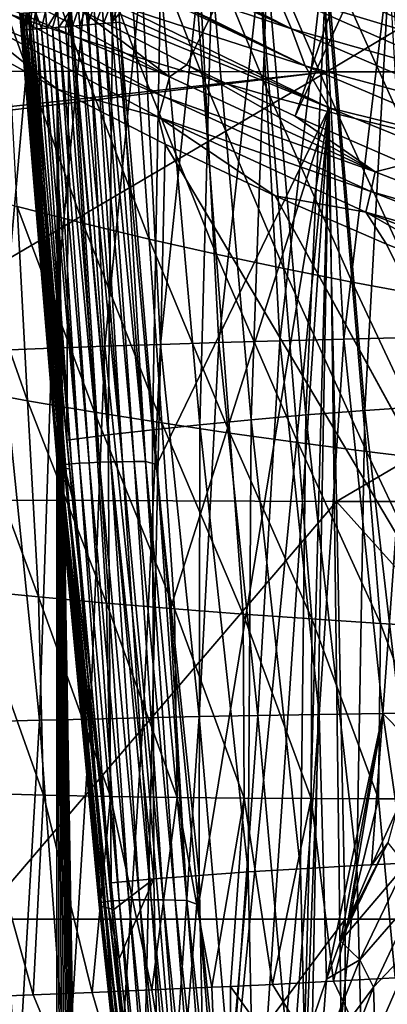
# Model space of a CAD drawing. Header units: metres. Extents: x -104 to 104, y -68 to 90.
# Tile 216 of 256: x -18.03 to -14.33, y 1.84 to 11.76. Entities that reach past the tile are written whole.
import ezdxf

# ---------------------------------------------------------------- set-up
doc = ezdxf.new("R2010")
doc.units = ezdxf.units.M
doc.layers.add('solid_FIT-BATH-153_SW0002', color=7, linetype='CONTINUOUS')

msp = doc.modelspace()

# ---------------------------------------------------------------- linework, layer by layer
at = {"layer": 'solid_FIT-BATH-153_SW0002'}
for points in [[(-12.230519, 19.703629, 7.088831), (-17.423281, 11.861242, 1.037146), (-16.348223, 11.306137, 1.037146)], [(-12.230519, 19.703629, 7.088831), (-16.348223, 11.306137, 1.037146), (-15.255495, 10.786661, 1.037146)], [(-11.349994, 19.284874, 7.088831), (-12.230519, 19.703629, 7.088831), (-15.255495, 10.786661, 1.037146)], [(-11.349994, 19.284874, 7.088831), (-15.255495, 10.786661, 1.037146), (-14.146275, 10.303373, 1.037146)], [(-13.517036, 11.455525, -2.882639), (-15.624002, 12.404333, -2.882639), (-12.195258, 17.379276, 0.975642)], [(-22.405212, 11.244178, 15.985926), (-15.038146, 15.678449, 16.034233), (-22.55687, 15.699444, 16.038012)], [(-14.936919, 11.234045, 15.983197), (-15.038146, 15.678449, 16.034233), (-22.405212, 11.244178, 15.985926)], [(-14.936919, 11.234045, 15.983197), (-7.519073, 15.67835, 16.032923), (-15.038146, 15.678449, 16.034233)], [(-7.46846, 11.233978, 15.982239), (-7.519073, 15.67835, 16.032923), (-14.936919, 11.234045, 15.983197)], [(-17.511181, 11.599614, 12.988824), (-18.264042, 13.764916, 13.015598), (-17.62858, 13.485534, 13.011877)], [(-17.511181, 11.599614, 12.988824), (-18.159491, 11.82443, 12.992205), (-18.264042, 13.764916, 13.015598)], [(-16.853172, 11.385905, 12.985518), (-17.62858, 13.485534, 13.011877), (-16.980913, 13.219225, 13.008214)], [(-16.853172, 11.385905, 12.985518), (-17.511181, 11.599614, 12.988824), (-17.62858, 13.485534, 13.011877)], [(-16.18622, 11.183021, 12.982288), (-16.980913, 13.219225, 13.008214), (-16.321987, 12.965729, 13.004619)], [(-16.18622, 11.183021, 12.982288), (-16.853172, 11.385905, 12.985518), (-16.980913, 13.219225, 13.008214)], [(-15.510941, 10.990642, 12.979142), (-16.321987, 12.965729, 13.004619), (-15.652582, 12.72474, 13.001095)], [(-15.510941, 10.990642, 12.979142), (-16.18622, 11.183021, 12.982288), (-16.321987, 12.965729, 13.004619)], [(-14.82792, 10.808446, 12.97608), (-15.652582, 12.72474, 13.001095), (-14.97345, 12.495946, 12.997649)], [(-14.82792, 10.808446, 12.97608), (-15.510941, 10.990642, 12.979142), (-15.652582, 12.72474, 13.001095)], [(-15.292566, 11.66903, -3.121526), (-17.303154, 12.688988, -3.121695), (-15.451015, 12.041677, -3.020582)], [(-17.290199, 12.656989, -3.12801), (-17.303154, 12.688988, -3.121695), (-15.292566, 11.66903, -3.121526)], [(-17.249659, 12.554419, -3.146605), (-17.290199, 12.656989, -3.12801), (-15.292566, 11.66903, -3.121526)], [(-17.153463, 12.289258, -3.182943), (-17.249659, 12.554419, -3.146605), (-15.292566, 11.66903, -3.121526)], [(-14.137743, 10.636106, 12.973107), (-14.97345, 12.495946, 12.997649), (-14.285338, 12.279031, 12.994287)], [(-14.137743, 10.636106, 12.973107), (-14.82792, 10.808446, 12.97608), (-14.97345, 12.495946, 12.997649)], [(-14.301214, 12.406996, -9.268461), (-14.941416, 12.347681, -8.755538), (-14.554908, 7.822393, -8.337668)], [(-14.301214, 12.406996, -9.268461), (-14.554908, 7.822393, -8.337668), (-13.920131, 7.86508, -8.795121)], [(-15.451015, 12.041677, -3.020582), (-15.624002, 12.404333, -2.882639), (-13.517036, 11.455525, -2.882639)], [(-14.941416, 12.347681, -8.755538), (-15.538442, 12.284645, -8.19677), (-15.147398, 7.776635, -7.839934)], [(-14.941416, 12.347681, -8.755538), (-15.147398, 7.776635, -7.839934), (-14.554908, 7.822393, -8.337668)], [(-14.767479, 8.541523, -11.928658), (-14.974229, 12.292798, -12.42459), (-14.311128, 12.314057, -12.797481)], [(-14.098037, 8.55741, -12.287182), (-14.767479, 8.541523, -11.928658), (-14.311128, 12.314057, -12.797481)], [(-18.594215, 12.067342, 0.857981), (-16.523197, 11.182991, 0.933689), (-18.533829, 12.265348, 0.933689)], [(-18.533829, 12.265348, 0.933689), (-16.523197, 11.182991, 0.933689), (-17.423281, 11.861242, 1.037146)], [(-17.174435, 8.468783, -10.18951), (-17.356787, 12.195347, -10.624393), (-16.802603, 12.221414, -11.120795)], [(-16.614325, 8.488214, -10.670162), (-17.174435, 8.468783, -10.18951), (-16.802603, 12.221414, -11.120795)], [(-15.154829, 11.295813, -3.18292), (-17.153463, 12.289258, -3.182943), (-15.292566, 11.66903, -3.121526)], [(-17.146528, 12.268715, -3.185029), (-17.153463, 12.289258, -3.182943), (-15.154829, 11.295813, -3.18292)], [(-17.133801, 12.230453, -3.188627), (-17.146528, 12.268715, -3.185029), (-15.154829, 11.295813, -3.18292)], [(-17.133801, 12.230453, -3.188627), (-15.154829, 11.295813, -3.18292), (-17.034962, 11.902495, -3.203498)], [(-16.614325, 8.488214, -10.670162), (-16.802603, 12.221414, -11.120795), (-16.220478, 12.246399, -11.586294)], [(-16.026136, 8.50686, -11.120209), (-16.614325, 8.488214, -10.670162), (-16.220478, 12.246399, -11.586294)], [(-16.094509, 12.218922, -7.589655), (-16.611528, 12.151665, -6.931239), (-16.215345, 7.678532, -6.716893)], [(-16.026136, 8.50686, -11.120209), (-16.220478, 12.246399, -11.586294), (-15.610849, 12.27022, -12.020877)], [(-16.094509, 12.218922, -7.589655), (-16.215345, 7.678532, -6.716893), (-15.700224, 7.728385, -7.300571)], [(-15.538442, 12.284645, -8.19677), (-16.094509, 12.218922, -7.589655), (-15.700224, 7.728385, -7.300571)], [(-15.410349, 8.524651, -11.539687), (-16.026136, 8.50686, -11.120209), (-15.610849, 12.27022, -12.020877)], [(-15.538442, 12.284645, -8.19677), (-15.700224, 7.728385, -7.300571), (-15.147398, 7.776635, -7.839934)], [(-15.410349, 8.524651, -11.539687), (-15.610849, 12.27022, -12.020877), (-14.974229, 12.292798, -12.42459)], [(-14.767479, 8.541523, -11.928658), (-15.410349, 8.524651, -11.539687), (-14.974229, 12.292798, -12.42459)], [(-18.210386, 8.427938, -9.137815), (-18.381662, 12.14045, -9.540689), (-17.883064, 12.168315, -10.0975)], [(-17.706379, 8.448656, -9.678545), (-18.210386, 8.427938, -9.137815), (-17.883064, 12.168315, -10.0975)], [(-17.706379, 8.448656, -9.678545), (-17.883064, 12.168315, -10.0975), (-17.356787, 12.195347, -10.624393)], [(-17.174435, 8.468783, -10.18951), (-17.706379, 8.448656, -9.678545), (-17.356787, 12.195347, -10.624393)], [(-16.611528, 12.151665, -6.931239), (-17.091412, 12.084027, -6.218562), (-16.694674, 7.627982, -6.086126)], [(-16.611528, 12.151665, -6.931239), (-16.694674, 7.627982, -6.086126), (-16.215345, 7.678532, -6.716893)], [(-18.658484, 11.861524, 0.811936), (-16.576197, 10.984097, 0.857981), (-18.594215, 12.067342, 0.857981)], [(-18.594215, 12.067342, 0.857981), (-16.576197, 10.984097, 0.857981), (-16.523197, 11.182991, 0.933689)], [(-17.53607, 12.017162, -5.448669), (-17.93449, 11.830117, -4.625529), (-17.555494, 7.522903, -4.667746)], [(-17.53607, 12.017162, -5.448669), (-17.555494, 7.522903, -4.667746), (-17.140123, 7.577643, -5.405495)], [(-17.091412, 12.084027, -6.218562), (-17.53607, 12.017162, -5.448669), (-17.140123, 7.577643, -5.405495)], [(-17.091412, 12.084027, -6.218562), (-17.140123, 7.577643, -5.405495), (-16.694674, 7.627982, -6.086126)], [(-13.362596, 11.121691, -3.020582), (-15.451015, 12.041677, -3.020582), (-13.517036, 11.455525, -2.882639)], [(-15.292566, 11.66903, -3.121526), (-15.451015, 12.041677, -3.020582), (-13.362596, 11.121691, -3.020582)], [(-18.658484, 11.861524, 0.811936), (-18.724405, 11.651869, 0.796502), (-17.653412, 11.060234, 0.796502)], [(-18.658484, 11.861524, 0.811936), (-17.653412, 11.060234, 0.796502), (-16.632652, 10.777184, 0.811936)], [(-18.658484, 11.861524, 0.811936), (-16.632652, 10.777184, 0.811936), (-16.576197, 10.984097, 0.857981)], [(-17.39443, 9.708404, 12.964046), (-18.159491, 11.82443, 12.992205), (-17.511181, 11.599614, 12.988824)], [(-17.39443, 9.708404, 12.964046), (-18.055882, 9.878207, 12.966947), (-18.159491, 11.82443, 12.992205)], [(-18.024218, 11.823251, -4.301894), (-18.028954, 11.822832, -4.217819), (-18.012812, 11.656167, -4.301755)], [(-18.028954, 11.822832, -4.217819), (-18.026304, 11.822971, -4.133121), (-18.016689, 11.655816, -4.216908)], [(-18.028954, 11.822832, -4.217819), (-18.016689, 11.655816, -4.216908), (-18.012812, 11.656167, -4.301755)], [(-18.026304, 11.822971, -4.133121), (-17.99966, 11.824884, -3.9661), (-18.013273, 11.655987, -4.131888)], [(-18.026304, 11.822971, -4.133121), (-18.013273, 11.655987, -4.131888), (-18.016689, 11.655816, -4.216908)], [(-18.012293, 11.824205, -4.385341), (-18.024218, 11.823251, -4.301894), (-18.001802, 11.657016, -4.386085)], [(-18.024218, 11.823251, -4.301894), (-18.012812, 11.656167, -4.301755), (-18.001802, 11.657016, -4.386085)], [(-17.99966, 11.824884, -3.9661), (-18.002789, 11.656674, -4.047839), (-18.013273, 11.655987, -4.131888)], [(-17.993252, 11.825681, -4.468042), (-18.012293, 11.824205, -4.385341), (-17.983793, 11.65834, -4.469506)], [(-18.012293, 11.824205, -4.385341), (-18.001802, 11.657016, -4.386085), (-17.983793, 11.65834, -4.469506)], [(-17.99966, 11.824884, -3.9661), (-17.985659, 11.657858, -3.965138), (-18.002789, 11.656674, -4.047839)], [(-17.99966, 11.824884, -3.9661), (-17.947227, 11.828808, -3.807459), (-17.985659, 11.657858, -3.965138)], [(-17.967449, 11.827644, -4.548659), (-17.993252, 11.825681, -4.468042), (-17.983793, 11.65834, -4.469506)], [(-17.947227, 11.828808, -3.807459), (-17.96232, 11.659519, -3.884782), (-17.985659, 11.657858, -3.965138)], [(-17.967449, 11.827644, -4.548659), (-17.983793, 11.65834, -4.469506), (-17.959137, 11.660102, -4.550796)], [(-17.967449, 11.827644, -4.548659), (-17.927832, 11.745774, -4.625497), (-17.93449, 11.830117, -4.625529)], [(-17.967449, 11.827644, -4.548659), (-17.921261, 11.662807, -4.625484), (-17.927832, 11.745774, -4.625497)], [(-17.967449, 11.827644, -4.548659), (-17.959137, 11.660102, -4.550796), (-17.921261, 11.662807, -4.625484)], [(-17.947227, 11.828808, -3.807459), (-17.933104, 11.661642, -3.80739), (-17.96232, 11.659519, -3.884782)], [(-17.947227, 11.828808, -3.807459), (-17.870766, 11.834657, -3.661813), (-17.897839, 11.664251, -3.732725)], [(-17.947227, 11.828808, -3.807459), (-17.897839, 11.664251, -3.732725), (-17.933104, 11.661642, -3.80739)], [(-17.555494, 7.522903, -4.667746), (-17.93449, 11.830117, -4.625529), (-17.927832, 11.745774, -4.625497)], [(-17.870766, 11.834657, -3.661813), (-17.856827, 11.667334, -3.661917), (-17.897839, 11.664251, -3.732725)], [(-17.870766, 11.834657, -3.661813), (-17.771135, 11.842408, -3.532225), (-17.809914, 11.670912, -3.59499)], [(-17.870766, 11.834657, -3.661813), (-17.809914, 11.670912, -3.59499), (-17.856827, 11.667334, -3.661917)], [(-17.771135, 11.842408, -3.532225), (-17.757185, 11.674988, -3.531772), (-17.809914, 11.670912, -3.59499)], [(-17.771135, 11.842408, -3.532225), (-17.651354, 11.851862, -3.419978), (-17.757185, 11.674988, -3.531772)], [(-17.651354, 11.851862, -3.419978), (-17.699505, 11.679502, -3.473027), (-17.757185, 11.674988, -3.531772)], [(-17.651354, 11.851862, -3.419978), (-17.636892, 11.684466, -3.418686), (-17.699505, 11.679502, -3.473027)], [(-17.651354, 11.851862, -3.419978), (-17.51421, 11.862841, -3.327451), (-17.636892, 11.684466, -3.418686)], [(-17.51421, 11.862841, -3.327451), (-17.569817, 11.689855, -3.369312), (-17.636892, 11.684466, -3.418686)], [(-17.51421, 11.862841, -3.327451), (-17.498995, 11.695622, -3.325692), (-17.569817, 11.689855, -3.369312)], [(-17.51421, 11.862841, -3.327451), (-17.440067, 11.868842, -3.290026), (-17.498995, 11.695622, -3.325692)], [(-17.440067, 11.868842, -3.290026), (-17.424738, 11.701755, -3.288395), (-17.498995, 11.695622, -3.325692)], [(-17.440067, 11.868842, -3.290026), (-17.363245, 11.87511, -3.259311), (-17.424738, 11.701755, -3.288395)], [(-17.363245, 11.87511, -3.259311), (-17.347967, 11.708187, -3.257935), (-17.424738, 11.701755, -3.288395)], [(-16.523197, 11.182991, 0.933689), (-16.348223, 11.306137, 1.037146), (-17.423281, 11.861242, 1.037146)], [(-17.363245, 11.87511, -3.259311), (-17.28376, 11.881647, -3.23517), (-17.347967, 11.708187, -3.257935)], [(-17.28376, 11.881647, -3.23517), (-17.268938, 11.714906, -3.234186), (-17.347967, 11.708187, -3.257935)], [(-17.28376, 11.881647, -3.23517), (-17.201637, 11.888462, -3.217633), (-17.268938, 11.714906, -3.234186)], [(-17.201637, 11.888462, -3.217633), (-17.187943, 11.721897, -3.217121), (-17.268938, 11.714906, -3.234186)], [(-17.201637, 11.888462, -3.217633), (-17.118256, 11.895446, -3.207036), (-17.187943, 11.721897, -3.217121)], [(-17.118256, 11.895446, -3.207036), (-17.106176, 11.72907, -3.206892), (-17.187943, 11.721897, -3.217121)], [(-17.118256, 11.895446, -3.207036), (-17.034962, 11.902495, -3.203498), (-17.106176, 11.72907, -3.206892)], [(-17.034962, 11.902495, -3.203498), (-17.029903, 11.81934, -3.203498), (-17.106176, 11.72907, -3.206892)], [(-17.029903, 11.81934, -3.203498), (-17.024836, 11.736334, -3.203498), (-17.106176, 11.72907, -3.206892)], [(-14.913774, 10.872416, -3.203498), (-17.029903, 11.81934, -3.203498), (-17.034962, 11.902495, -3.203498)], [(-14.913774, 10.872416, -3.203498), (-17.034962, 11.902495, -3.203498), (-15.154829, 11.295813, -3.18292)], [(-14.913774, 10.872416, -3.203498), (-17.024836, 11.736334, -3.203498), (-17.029903, 11.81934, -3.203498)], [(-17.927832, 11.745774, -4.625497), (-17.921261, 11.662807, -4.625484), (-17.555494, 7.522903, -4.667746)], [(-16.996092, 7.30489, -3.264488), (-17.347967, 11.708187, -3.257935), (-17.268938, 11.714906, -3.234186)], [(-16.878611, 7.306471, -3.229613), (-17.268938, 11.714906, -3.234186), (-17.187943, 11.721897, -3.217121)], [(-16.878611, 7.306471, -3.229613), (-16.996092, 7.30489, -3.264488), (-17.268938, 11.714906, -3.234186)], [(-16.763155, 7.30743, -3.209779), (-17.187943, 11.721897, -3.217121), (-17.106176, 11.72907, -3.206892)], [(-16.763155, 7.30743, -3.209779), (-16.878611, 7.306471, -3.229613), (-17.187943, 11.721897, -3.217121)], [(-16.763155, 7.30743, -3.209779), (-17.106176, 11.72907, -3.206892), (-17.024836, 11.736334, -3.203498)], [(-16.65122, 7.27776, -3.203498), (-16.763155, 7.30743, -3.209779), (-17.024836, 11.736334, -3.203498)], [(-14.913774, 10.872416, -3.203498), (-16.65122, 7.27776, -3.203498), (-17.024836, 11.736334, -3.203498)], [(-18.724405, 11.651869, 0.796502), (-17.720184, -9.008859, 0.796502), (-17.664978, -9.930201, 0.796502)], [(-17.653412, 11.060234, 0.796502), (-18.724405, 11.651869, 0.796502), (-17.664978, -9.930201, 0.796502)], [(-18.724405, 11.651869, 0.796502), (-17.774603, -8.081777, 0.796502), (-17.720184, -9.008859, 0.796502)], [(-18.724405, 11.651869, 0.796502), (-17.82811, -7.148894, 0.796502), (-17.774603, -8.081777, 0.796502)], [(-18.724405, 11.651869, 0.796502), (-17.880638, -6.210176, 0.796502), (-17.82811, -7.148894, 0.796502)], [(-18.724405, 11.651869, 0.796502), (-17.932272, -5.265665, 0.796502), (-17.880638, -6.210176, 0.796502)], [(-18.724405, 11.651869, 0.796502), (-17.983088, -4.315399, 0.796502), (-17.932272, -5.265665, 0.796502)], [(-18.724405, 11.651869, 0.796502), (-18.033169, -3.35942, 0.796502), (-17.983088, -4.315399, 0.796502)], [(-17.639145, 7.249716, -4.341877), (-18.012812, 11.656167, -4.301755), (-18.016689, 11.655816, -4.216908)], [(-17.648897, 7.257182, -4.214056), (-18.016689, 11.655816, -4.216908), (-18.013273, 11.655987, -4.131888)], [(-17.648897, 7.257182, -4.214056), (-17.639145, 7.249716, -4.341877), (-18.016689, 11.655816, -4.216908)], [(-17.648897, 7.257182, -4.214056), (-18.013273, 11.655987, -4.131888), (-18.002789, 11.656674, -4.047839)], [(-17.614672, 7.242352, -4.462415), (-18.001802, 11.657016, -4.386085), (-18.012812, 11.656167, -4.301755)], [(-17.639145, 7.249716, -4.341877), (-17.614672, 7.242352, -4.462415), (-18.012812, 11.656167, -4.301755)], [(-17.641621, 7.264628, -4.080994), (-18.002789, 11.656674, -4.047839), (-17.985659, 11.657858, -3.965138)], [(-17.641621, 7.264628, -4.080994), (-17.648897, 7.257182, -4.214056), (-18.002789, 11.656674, -4.047839)], [(-17.614672, 7.242352, -4.462415), (-17.983793, 11.65834, -4.469506), (-18.001802, 11.657016, -4.386085)], [(-17.61594, 7.271875, -3.946342), (-17.985659, 11.657858, -3.965138), (-17.96232, 11.659519, -3.884782)], [(-17.61594, 7.271875, -3.946342), (-17.641621, 7.264628, -4.080994), (-17.985659, 11.657858, -3.965138)], [(-17.578024, 7.235198, -4.574036), (-17.959137, 11.660102, -4.550796), (-17.983793, 11.65834, -4.469506)], [(-17.614672, 7.242352, -4.462415), (-17.578024, 7.235198, -4.574036), (-17.983793, 11.65834, -4.469506)], [(-17.61594, 7.271875, -3.946342), (-17.96232, 11.659519, -3.884782), (-17.933104, 11.661642, -3.80739)], [(-17.959137, 11.660102, -4.550796), (-17.555494, 7.522903, -4.667746), (-17.921261, 11.662807, -4.625484)], [(-17.959137, 11.660102, -4.550796), (-17.528418, 7.234635, -4.671071), (-17.555494, 7.522903, -4.667746)], [(-17.578024, 7.235198, -4.574036), (-17.528418, 7.234635, -4.671071), (-17.959137, 11.660102, -4.550796)], [(-17.571081, 7.278737, -3.814152), (-17.933104, 11.661642, -3.80739), (-17.897839, 11.664251, -3.732725)], [(-17.571081, 7.278737, -3.814152), (-17.61594, 7.271875, -3.946342), (-17.933104, 11.661642, -3.80739)], [(-17.50774, 7.285048, -3.688453), (-17.897839, 11.664251, -3.732725), (-17.856827, 11.667334, -3.661917)], [(-17.50774, 7.285048, -3.688453), (-17.571081, 7.278737, -3.814152), (-17.897839, 11.664251, -3.732725)], [(-17.50774, 7.285048, -3.688453), (-17.856827, 11.667334, -3.661917), (-17.809914, 11.670912, -3.59499)], [(-17.427298, 7.290662, -3.573073), (-17.809914, 11.670912, -3.59499), (-17.757185, 11.674988, -3.531772)], [(-17.427298, 7.290662, -3.573073), (-17.50774, 7.285048, -3.688453), (-17.809914, 11.670912, -3.59499)], [(-17.427298, 7.290662, -3.573073), (-17.757185, 11.674988, -3.531772), (-17.699505, 11.679502, -3.473027)], [(-17.332441, 7.295487, -3.471054), (-17.699505, 11.679502, -3.473027), (-17.636892, 11.684466, -3.418686)], [(-17.332441, 7.295487, -3.471054), (-17.427298, 7.290662, -3.573073), (-17.699505, 11.679502, -3.473027)], [(-17.226366, 7.299459, -3.384917), (-17.636892, 11.684466, -3.418686), (-17.569817, 11.689855, -3.369312)], [(-17.226366, 7.299459, -3.384917), (-17.332441, 7.295487, -3.471054), (-17.636892, 11.684466, -3.418686)], [(-17.226366, 7.299459, -3.384917), (-17.569817, 11.689855, -3.369312), (-17.498995, 11.695622, -3.325692)], [(-17.112968, 7.302582, -3.315893), (-17.498995, 11.695622, -3.325692), (-17.424738, 11.701755, -3.288395)], [(-17.112968, 7.302582, -3.315893), (-17.226366, 7.299459, -3.384917), (-17.498995, 11.695622, -3.325692)], [(-16.996092, 7.30489, -3.264488), (-17.424738, 11.701755, -3.288395), (-17.347967, 11.708187, -3.257935)], [(-16.996092, 7.30489, -3.264488), (-17.112968, 7.302582, -3.315893), (-17.424738, 11.701755, -3.288395)], [(-13.221064, 10.775808, -3.121526), (-15.292566, 11.66903, -3.121526), (-13.362596, 11.121691, -3.020582)], [(-15.154829, 11.295813, -3.18292), (-15.292566, 11.66903, -3.121526), (-13.221064, 10.775808, -3.121526)], [(-16.72588, 9.547572, 12.961226), (-17.511181, 11.599614, 12.988824), (-16.853172, 11.385905, 12.985518)], [(-16.72588, 9.547572, 12.961226), (-17.39443, 9.708404, 12.964046), (-17.511181, 11.599614, 12.988824)], [(-16.050768, 9.395427, 12.958488), (-16.853172, 11.385905, 12.985518), (-16.18622, 11.183021, 12.982288)], [(-16.050768, 9.395427, 12.958488), (-16.72588, 9.547572, 12.961226), (-16.853172, 11.385905, 12.985518)], [(-14.936919, 11.234045, 15.983197), (-22.405212, 11.244178, 15.985926), (-22.377003, 10.41815, 15.975245)], [(-14.936919, 11.234045, 15.983197), (-22.377003, 10.41815, 15.975245), (-22.374186, 10.335685, 15.974159)], [(-14.936919, 11.234045, 15.983197), (-22.374186, 10.335685, 15.974159), (-22.257635, 6.934002, 15.926431)], [(-14.936919, 11.234045, 15.983197), (-22.257635, 6.934002, 15.926431), (-14.838541, 6.90578, 15.924593)], [(-16.523197, 11.182991, 0.933689), (-14.449623, 10.226731, 0.933689), (-16.348223, 11.306137, 1.037146)], [(-14.449623, 10.226731, 0.933689), (-15.255495, 10.786661, 1.037146), (-16.348223, 11.306137, 1.037146)], [(-13.097952, 10.426508, -3.18292), (-15.154829, 11.295813, -3.18292), (-13.221064, 10.775808, -3.121526)], [(-14.913774, 10.872416, -3.203498), (-15.154829, 11.295813, -3.18292), (-13.097952, 10.426508, -3.18292)], [(-7.46846, 11.233978, 15.982239), (-14.936919, 11.234045, 15.983197), (-14.838541, 6.90578, 15.924593)], [(-7.46846, 11.233978, 15.982239), (-14.838541, 6.90578, 15.924593), (-7.419271, 6.905747, 15.92407)], [(-16.576197, 10.984097, 0.857981), (-14.449623, 10.226731, 0.933689), (-16.523197, 11.182991, 0.933689)], [(-15.369537, 9.251659, 12.955835), (-16.18622, 11.183021, 12.982288), (-15.510941, 10.990642, 12.979142)], [(-15.369537, 9.251659, 12.955835), (-16.050768, 9.395427, 12.958488), (-16.18622, 11.183021, 12.982288)], [(-17.653412, 11.060234, 0.796502), (-17.664978, -9.930201, 0.796502), (-17.608984, -10.845801, 0.796502)], [(-17.653412, 11.060234, 0.796502), (-17.189962, -17.153959, 0.796502), (-17.18494, -17.214111, 0.796502)], [(-16.565041, 10.504413, 0.796502), (-17.653412, 11.060234, 0.796502), (-17.18494, -17.214111, 0.796502)], [(-17.653412, 11.060234, 0.796502), (-17.194935, -17.094278, 0.796502), (-17.189962, -17.153959, 0.796502)], [(-17.653412, 11.060234, 0.796502), (-17.256451, -16.218861, 0.796502), (-17.194935, -17.094278, 0.796502)], [(-17.653412, 11.060234, 0.796502), (-17.317179, -15.337701, 0.796502), (-17.256451, -16.218861, 0.796502)], [(-17.653412, 11.060234, 0.796502), (-17.377117, -14.450802, 0.796502), (-17.317179, -15.337701, 0.796502)], [(-17.653412, 11.060234, 0.796502), (-17.436266, -13.558163, 0.796502), (-17.377117, -14.450802, 0.796502)], [(-17.653412, 11.060234, 0.796502), (-17.494627, -12.659782, 0.796502), (-17.436266, -13.558163, 0.796502)], [(-17.653412, 11.060234, 0.796502), (-17.5522, -11.755662, 0.796502), (-17.494627, -12.659782, 0.796502)], [(-17.653412, 11.060234, 0.796502), (-17.608984, -10.845801, 0.796502), (-17.5522, -11.755662, 0.796502)], [(-16.632652, 10.777184, 0.811936), (-17.653412, 11.060234, 0.796502), (-16.565041, 10.504413, 0.796502)], [(-16.632652, 10.777184, 0.811936), (-14.495337, 10.027097, 0.857981), (-16.576197, 10.984097, 0.857981)], [(-16.576197, 10.984097, 0.857981), (-14.495337, 10.027097, 0.857981), (-14.449623, 10.226731, 0.933689)], [(-14.682597, 9.115956, 12.953268), (-15.510941, 10.990642, 12.979142), (-14.82792, 10.808446, 12.97608)], [(-14.682597, 9.115956, 12.953268), (-15.369537, 9.251659, 12.955835), (-15.510941, 10.990642, 12.979142)], [(-14.913774, 10.872416, -3.203498), (-16.517149, 5.804087, -3.203498), (-16.65122, 7.27776, -3.203498)], [(-14.913774, 10.872416, -3.203498), (-16.230204, 2.84046, -3.203498), (-16.517149, 5.804087, -3.203498)], [(-14.913774, 10.872416, -3.203498), (-15.953942, 0.195598, -3.203498), (-16.230204, 2.84046, -3.203498)], [(-14.913774, 10.872416, -3.203498), (-15.757996, -1.575816, -3.203498), (-15.953942, 0.195598, -3.203498)], [(-14.913774, 10.872416, -3.203498), (-15.336062, -5.088764, -3.203498), (-15.757996, -1.575816, -3.203498)], [(-14.913774, 10.872416, -3.203498), (-15.220994, -5.976313, -3.203498), (-15.336062, -5.088764, -3.203498)], [(-14.913774, 10.872416, -3.203498), (-14.641112, -10.05879, -3.203498), (-15.220994, -5.976313, -3.203498)], [(-12.729848, 9.981162, -3.203498), (-14.641112, -10.05879, -3.203498), (-14.913774, 10.872416, -3.203498)], [(-12.729848, 9.981162, -3.203498), (-14.913774, 10.872416, -3.203498), (-13.097952, 10.426508, -3.18292)], [(-16.632652, 10.777184, 0.811936), (-16.565041, 10.504413, 0.796502), (-15.459275, 9.984396, 0.796502)], [(-16.632652, 10.777184, 0.811936), (-15.459275, 9.984396, 0.796502), (-14.544074, 9.819262, 0.811936)], [(-16.632652, 10.777184, 0.811936), (-14.544074, 9.819262, 0.811936), (-14.495337, 10.027097, 0.857981)], [(-14.449623, 10.226731, 0.933689), (-14.146275, 10.303373, 1.037146), (-15.255495, 10.786661, 1.037146)], [(-13.990358, 8.988002, 12.950789), (-14.82792, 10.808446, 12.97608), (-14.137743, 10.636106, 12.973107)], [(-13.990358, 8.988002, 12.950789), (-14.682597, 9.115956, 12.953268), (-14.82792, 10.808446, 12.97608)], [(-16.565041, 10.504413, 0.796502), (-17.18494, -17.214111, 0.796502), (-6.062214, -7.214049, 0.796502)], [(-15.459275, 9.984396, 0.796502), (-16.565041, 10.504413, 0.796502), (-6.062214, -7.214049, 0.796502)], [(-14.495337, 10.027097, 0.857981), (-12.321007, 9.400209, 0.933689), (-14.449623, 10.226731, 0.933689)], [(-14.449623, 10.226731, 0.933689), (-12.321007, 9.400209, 0.933689), (-14.146275, 10.303373, 1.037146)], [(-17.951267, 7.919473, 12.939647), (-18.709675, 10.057262, 12.969924), (-18.055882, 9.878207, 12.966947)], [(-17.951267, 7.919473, 12.939647), (-18.620382, 8.041921, 12.941996), (-18.709675, 10.057262, 12.969924)], [(-14.544074, 9.819262, 0.811936), (-12.359529, 9.199969, 0.857981), (-14.495337, 10.027097, 0.857981)], [(-14.495337, 10.027097, 0.857981), (-12.359529, 9.199969, 0.857981), (-12.321007, 9.400209, 0.933689)], [(-15.459275, 9.984396, 0.796502), (-6.062214, -7.214049, 0.796502), (-6.394922, -6.560894, 0.796502)], [(-14.334518, 9.499496, 0.796502), (-15.459275, 9.984396, 0.796502), (-6.394922, -6.560894, 0.796502)], [(-14.544074, 9.819262, 0.811936), (-15.459275, 9.984396, 0.796502), (-14.334518, 9.499496, 0.796502)], [(-12.729848, 9.981162, -3.203498), (-14.594556, -10.362659, -3.203498), (-14.641112, -10.05879, -3.203498)], [(-12.729848, 9.981162, -3.203498), (-13.869938, -14.714112, -3.203498), (-14.594556, -10.362659, -3.203498)], [(-17.277225, 7.804137, 12.937376), (-18.055882, 9.878207, 12.966947), (-17.39443, 9.708404, 12.964046)], [(-17.277225, 7.804137, 12.937376), (-17.951267, 7.919473, 12.939647), (-18.055882, 9.878207, 12.966947)], [(-14.544074, 9.819262, 0.811936), (-14.334518, 9.499496, 0.796502), (-13.192939, 9.050647, 0.796502)], [(-14.544074, 9.819262, 0.811936), (-13.192939, 9.050647, 0.796502), (-12.400624, 8.991371, 0.811936)], [(-14.544074, 9.819262, 0.811936), (-12.400624, 8.991371, 0.811936), (-12.359529, 9.199969, 0.857981)], [(-16.598597, 7.69564, 12.935185), (-17.39443, 9.708404, 12.964046), (-16.72588, 9.547572, 12.961226)], [(-16.598597, 7.69564, 12.935185), (-17.277225, 7.804137, 12.937376), (-17.39443, 9.708404, 12.964046)], [(-15.915708, 7.593704, 12.933075), (-16.72588, 9.547572, 12.961226), (-16.050768, 9.395427, 12.958488)], [(-15.915708, 7.593704, 12.933075), (-16.598597, 7.69564, 12.935185), (-16.72588, 9.547572, 12.961226)], [(-13.192939, 9.050647, 0.796502), (-14.334518, 9.499496, 0.796502), (-6.394922, -6.560894, 0.796502)], [(-15.228823, 7.498039, 12.931046), (-16.050768, 9.395427, 12.958488), (-15.369537, 9.251659, 12.955835)], [(-15.228823, 7.498039, 12.931046), (-15.915708, 7.593704, 12.933075), (-16.050768, 9.395427, 12.958488)], [(-14.538186, 7.408348, 12.929097), (-15.369537, 9.251659, 12.955835), (-14.682597, 9.115956, 12.953268)], [(-14.538186, 7.408348, 12.929097), (-15.228823, 7.498039, 12.931046), (-15.369537, 9.251659, 12.955835)], [(-13.844039, 7.324336, 12.927229), (-14.682597, 9.115956, 12.953268), (-13.990358, 8.988002, 12.950789)], [(-13.844039, 7.324336, 12.927229), (-14.538186, 7.408348, 12.929097), (-14.682597, 9.115956, 12.953268)], [(-15.015155, 4.758176, -11.186833), (-15.410349, 8.524651, -11.539687), (-14.767479, 8.541523, -11.928658)], [(-14.372517, 4.768613, -11.545663), (-15.015155, 4.758176, -11.186833), (-14.767479, 8.541523, -11.928658)], [(-14.372517, 4.768613, -11.545663), (-14.767479, 8.541523, -11.928658), (-14.098037, 8.55741, -12.287182)], [(-14.372517, 4.768613, -11.545663), (-14.098037, 8.55741, -12.287182), (-13.706058, 4.7797, -11.875139)], [(-17.831631, 4.698801, -8.9588), (-18.210386, 8.427938, -9.137815), (-17.706379, 8.448656, -9.678545)], [(-17.322321, 4.711451, -9.462062), (-17.831631, 4.698801, -8.9588), (-17.706379, 8.448656, -9.678545)], [(-17.322321, 4.711451, -9.462062), (-17.706379, 8.448656, -9.678545), (-17.174435, 8.468783, -10.18951)], [(-16.785927, 4.723777, -9.936746), (-17.322321, 4.711451, -9.462062), (-17.174435, 8.468783, -10.18951)], [(-16.785927, 4.723777, -9.936746), (-17.174435, 8.468783, -10.18951), (-16.614325, 8.488214, -10.670162)], [(-16.22234, 4.735708, -10.38244), (-16.785927, 4.723777, -9.936746), (-16.614325, 8.488214, -10.670162)], [(-16.22234, 4.735708, -10.38244), (-16.614325, 8.488214, -10.670162), (-16.026136, 8.50686, -11.120209)], [(-15.631923, 4.747191, -10.799113), (-16.22234, 4.735708, -10.38244), (-16.026136, 8.50686, -11.120209)], [(-15.631923, 4.747191, -10.799113), (-16.026136, 8.50686, -11.120209), (-15.410349, 8.524651, -11.539687)], [(-15.015155, 4.758176, -11.186833), (-15.631923, 4.747191, -10.799113), (-15.410349, 8.524651, -11.539687)], [(-17.831631, 4.698801, -8.9588), (-18.314089, 4.685903, -8.427468), (-18.210386, 8.427938, -9.137815)], [(-17.84309, 5.943332, 12.91014), (-18.620382, 8.041921, 12.941996), (-17.951267, 7.919473, 12.939647)], [(-17.84309, 5.943332, 12.91014), (-18.525604, 6.01118, 12.911695), (-18.620382, 8.041921, 12.941996)], [(-17.158052, 5.880656, 12.90866), (-17.951267, 7.919473, 12.939647), (-17.277225, 7.804137, 12.937376)], [(-17.158052, 5.880656, 12.90866), (-17.84309, 5.943332, 12.91014), (-17.951267, 7.919473, 12.939647)], [(-13.920131, 7.86508, -8.795121), (-14.554908, 7.822393, -8.337668), (-14.02821, 3.264882, -8.005444)], [(-16.470642, 5.822884, 12.907252), (-17.277225, 7.804137, 12.937376), (-16.598597, 7.69564, 12.935185)], [(-16.470642, 5.822884, 12.907252), (-17.158052, 5.880656, 12.90866), (-17.277225, 7.804137, 12.937376)], [(-15.147398, 7.776635, -7.839934), (-15.700224, 7.728385, -7.300571), (-15.202024, 3.203524, -7.077055)], [(-15.147398, 7.776635, -7.839934), (-15.202024, 3.203524, -7.077055), (-14.635339, 3.235268, -7.559959)], [(-14.554908, 7.822393, -8.337668), (-15.147398, 7.776635, -7.839934), (-14.635339, 3.235268, -7.559959)], [(-14.554908, 7.822393, -8.337668), (-14.635339, 3.235268, -7.559959), (-14.02821, 3.264882, -8.005444)], [(-16.215345, 7.678532, -6.716893), (-16.694674, 7.627982, -6.086126), (-16.223137, 3.135917, -5.991372)], [(-15.781005, 5.769746, 12.905916), (-16.598597, 7.69564, 12.935185), (-15.915708, 7.593704, 12.933075)], [(-15.781005, 5.769746, 12.905916), (-16.470642, 5.822884, 12.907252), (-16.598597, 7.69564, 12.935185)], [(-16.215345, 7.678532, -6.716893), (-16.223137, 3.135917, -5.991372), (-15.730636, 3.170165, -6.555084)], [(-15.700224, 7.728385, -7.300571), (-16.215345, 7.678532, -6.716893), (-15.730636, 3.170165, -6.555084)], [(-15.700224, 7.728385, -7.300571), (-15.730636, 3.170165, -6.555084), (-15.202024, 3.203524, -7.077055)], [(-17.140123, 7.577643, -5.405495), (-17.555494, 7.522903, -4.667746), (-17.110184, 3.060631, -4.72258)], [(-16.694674, 7.627982, -6.086126), (-17.140123, 7.577643, -5.405495), (-16.68148, 3.101511, -5.383221)], [(-17.140123, 7.577643, -5.405495), (-17.110184, 3.060631, -4.72258), (-16.68148, 3.101511, -5.383221)], [(-16.694674, 7.627982, -6.086126), (-16.68148, 3.101511, -5.383221), (-16.223137, 3.135917, -5.991372)], [(-15.089252, 5.720964, 12.90465), (-15.915708, 7.593704, 12.933075), (-15.228823, 7.498039, 12.931046)], [(-15.089252, 5.720964, 12.90465), (-15.781005, 5.769746, 12.905916), (-15.915708, 7.593704, 12.933075)], [(-17.555494, 7.522903, -4.667746), (-17.528418, 7.234635, -4.671071), (-17.110184, 3.060631, -4.72258)], [(-14.395486, 5.676258, 12.903451), (-15.228823, 7.498039, 12.931046), (-14.538186, 7.408348, 12.929097)], [(-14.395486, 5.676258, 12.903451), (-15.089252, 5.720964, 12.90465), (-15.228823, 7.498039, 12.931046)], [(-13.699809, 5.635346, 12.902319), (-14.538186, 7.408348, 12.929097), (-13.844039, 7.324336, 12.927229)], [(-13.699809, 5.635346, 12.902319), (-14.395486, 5.676258, 12.903451), (-14.538186, 7.408348, 12.929097)], [(-17.232225, 2.840429, -4.262615), (-17.648897, 7.257182, -4.214056), (-17.641621, 7.264628, -4.080994)], [(-17.214626, 2.828927, -4.39325), (-17.639145, 7.249716, -4.341877), (-17.648897, 7.257182, -4.214056)], [(-17.214626, 2.828927, -4.39325), (-17.648897, 7.257182, -4.214056), (-17.232225, 2.840429, -4.262615)], [(-17.231876, 2.851488, -4.125258), (-17.641621, 7.264628, -4.080994), (-17.61594, 7.271875, -3.946342)], [(-17.232225, 2.840429, -4.262615), (-17.641621, 7.264628, -4.080994), (-17.231876, 2.851488, -4.125258)], [(-17.181803, 2.817266, -4.515141), (-17.614672, 7.242352, -4.462415), (-17.639145, 7.249716, -4.341877)], [(-17.181803, 2.817266, -4.515141), (-17.639145, 7.249716, -4.341877), (-17.214626, 2.828927, -4.39325)], [(-17.211771, 2.86173, -3.985123), (-17.61594, 7.271875, -3.946342), (-17.571081, 7.278737, -3.814152)], [(-17.231876, 2.851488, -4.125258), (-17.61594, 7.271875, -3.946342), (-17.211771, 2.86173, -3.985123)], [(-17.170759, 2.870778, -3.84665), (-17.571081, 7.278737, -3.814152), (-17.50774, 7.285048, -3.688453)], [(-17.211771, 2.86173, -3.985123), (-17.571081, 7.278737, -3.814152), (-17.170759, 2.870778, -3.84665)], [(-17.109419, 2.87834, -3.714362), (-17.50774, 7.285048, -3.688453), (-17.427298, 7.290662, -3.573073)], [(-17.170759, 2.870778, -3.84665), (-17.50774, 7.285048, -3.688453), (-17.109419, 2.87834, -3.714362)], [(-17.029148, 2.884178, -3.592585), (-17.427298, 7.290662, -3.573073), (-17.332441, 7.295487, -3.471054)], [(-17.109419, 2.87834, -3.714362), (-17.427298, 7.290662, -3.573073), (-17.029148, 2.884178, -3.592585)], [(-16.932899, 2.888197, -3.484785), (-17.332441, 7.295487, -3.471054), (-17.226366, 7.299459, -3.384917)], [(-17.029148, 2.884178, -3.592585), (-17.332441, 7.295487, -3.471054), (-16.932899, 2.888197, -3.484785)], [(-16.824219, 2.890374, -3.393833), (-17.226366, 7.299459, -3.384917), (-17.112968, 7.302582, -3.315893)], [(-16.932899, 2.888197, -3.484785), (-17.226366, 7.299459, -3.384917), (-16.824219, 2.890374, -3.393833)], [(-16.7075, 2.890838, -3.321095), (-17.112968, 7.302582, -3.315893), (-16.996092, 7.30489, -3.264488)], [(-16.824219, 2.890374, -3.393833), (-17.112968, 7.302582, -3.315893), (-16.7075, 2.890838, -3.321095)], [(-16.587057, 2.889772, -3.267114), (-16.996092, 7.30489, -3.264488), (-16.878611, 7.306471, -3.229613)], [(-16.7075, 2.890838, -3.321095), (-16.996092, 7.30489, -3.264488), (-16.587057, 2.889772, -3.267114)], [(-16.466045, 2.887427, -3.230646), (-16.878611, 7.306471, -3.229613), (-16.763155, 7.30743, -3.209779)], [(-16.587057, 2.889772, -3.267114), (-16.878611, 7.306471, -3.229613), (-16.466045, 2.887427, -3.230646)], [(-16.347338, 2.88407, -3.210004), (-16.763155, 7.30743, -3.209779), (-16.65122, 7.27776, -3.203498)], [(-16.466045, 2.887427, -3.230646), (-16.763155, 7.30743, -3.209779), (-16.347338, 2.88407, -3.210004)], [(-16.517149, 5.804087, -3.203498), (-16.347338, 2.88407, -3.210004), (-16.65122, 7.27776, -3.203498)], [(-17.136705, 2.805709, -4.626742), (-17.578024, 7.235198, -4.574036), (-17.614672, 7.242352, -4.462415)], [(-17.136705, 2.805709, -4.626742), (-17.614672, 7.242352, -4.462415), (-17.181803, 2.817266, -4.515141)], [(-17.578024, 7.235198, -4.574036), (-17.081511, 2.792364, -4.726053), (-17.110184, 3.060631, -4.72258)], [(-17.136705, 2.805709, -4.626742), (-17.081511, 2.792364, -4.726053), (-17.578024, 7.235198, -4.574036)], [(-17.578024, 7.235198, -4.574036), (-17.110184, 3.060631, -4.72258), (-17.501455, 6.949908, -4.674391)], [(-17.578024, 7.235198, -4.574036), (-17.501455, 6.949908, -4.674391), (-17.528418, 7.234635, -4.671071)], [(-17.528418, 7.234635, -4.671071), (-17.501455, 6.949908, -4.674391), (-17.110184, 3.060631, -4.72258)], [(-14.838541, 6.90578, 15.924593), (-22.257635, 6.934002, 15.926431), (-18.440989, 2.69447, 15.858294)], [(-14.838541, 6.90578, 15.924593), (-18.440989, 2.69447, 15.858294), (-14.752053, 2.69447, 15.858294)], [(-14.838541, 6.90578, 15.924593), (-14.752053, 2.69447, 15.858294), (-11.063119, 2.69447, 15.858294)], [(-7.419271, 6.905747, 15.92407), (-14.838541, 6.90578, 15.924593), (-11.063119, 2.69447, 15.858294)], [(-17.7904, 3.945959, 12.878281), (-18.525604, 6.01118, 12.911695), (-17.84309, 5.943332, 12.91014)], [(-17.7904, 3.945959, 12.878281), (-18.462742, 3.963172, 12.878871), (-18.525604, 6.01118, 12.911695)], [(-17.117346, 3.932306, 12.877752), (-17.84309, 5.943332, 12.91014), (-17.158052, 5.880656, 12.90866)], [(-17.117346, 3.932306, 12.877752), (-17.7904, 3.945959, 12.878281), (-17.84309, 5.943332, 12.91014)], [(-16.443604, 3.921954, 12.877282), (-17.158052, 5.880656, 12.90866), (-16.470642, 5.822884, 12.907252)], [(-16.443604, 3.921954, 12.877282), (-17.117346, 3.932306, 12.877752), (-17.158052, 5.880656, 12.90866)], [(-16.517149, 5.804087, -3.203498), (-16.230204, 2.84046, -3.203498), (-16.347338, 2.88407, -3.210004)], [(-15.769194, 3.914644, 12.876867), (-16.470642, 5.822884, 12.907252), (-15.781005, 5.769746, 12.905916)], [(-15.769194, 3.914644, 12.876867), (-16.443604, 3.921954, 12.877282), (-16.470642, 5.822884, 12.907252)], [(-15.094131, 3.910113, 12.876505), (-15.781005, 5.769746, 12.905916), (-15.089252, 5.720964, 12.90465)], [(-15.094131, 3.910113, 12.876505), (-15.769194, 3.914644, 12.876867), (-15.781005, 5.769746, 12.905916)], [(-14.418426, 3.908096, 12.876191), (-15.094131, 3.910113, 12.876505), (-15.089252, 5.720964, 12.90465)], [(-14.418426, 3.908096, 12.876191), (-15.089252, 5.720964, 12.90465), (-14.395486, 5.676258, 12.903451)], [(-13.742085, 3.908329, 12.875923), (-14.418426, 3.908096, 12.876191), (-14.395486, 5.676258, 12.903451)], [(-13.742085, 3.908329, 12.875923), (-14.395486, 5.676258, 12.903451), (-13.699809, 5.635346, 12.902319)], [(-14.372517, 4.768613, -11.545663), (-14.941525, 2.091383, -10.819228), (-15.015155, 4.758176, -11.186833)], [(-14.372517, 4.768613, -11.545663), (-14.800324, 2.474337, -10.958732), (-14.941525, 2.091383, -10.819228)], [(-14.372517, 4.768613, -11.545663), (-14.724868, 2.667947, -11.030783), (-14.800324, 2.474337, -10.958732)], [(-14.372517, 4.768613, -11.545663), (-14.488695, 3.235879, -11.246922), (-14.724868, 2.667947, -11.030783)], [(-14.372517, 4.768613, -11.545663), (-14.23201, 3.794418, -11.466935), (-14.488695, 3.235879, -11.246922)], [(-14.372517, 4.768613, -11.545663), (-13.706058, 4.7797, -11.875139), (-13.953039, 4.340147, -11.68996)], [(-14.372517, 4.768613, -11.545663), (-13.953039, 4.340147, -11.68996), (-14.23201, 3.794418, -11.466935)], [(-18.049135, 0.946656, -8.143493), (-18.314089, 4.685903, -8.427468), (-17.831631, 4.698801, -8.9588)], [(-17.553476, 0.951753, -8.659637), (-18.049135, 0.946656, -8.143493), (-17.831631, 4.698801, -8.9588)], [(-17.553476, 0.951753, -8.659637), (-17.831631, 4.698801, -8.9588), (-17.322321, 4.711451, -9.462062)], [(-17.030344, 0.956873, -9.147354), (-17.553476, 0.951753, -8.659637), (-17.322321, 4.711451, -9.462062)], [(-17.030344, 0.956873, -9.147354), (-17.322321, 4.711451, -9.462062), (-16.785927, 4.723777, -9.936746)], [(-16.479509, 0.961966, -9.606136), (-17.030344, 0.956873, -9.147354), (-16.785927, 4.723777, -9.936746)], [(-16.479509, 0.961966, -9.606136), (-16.785927, 4.723777, -9.936746), (-16.22234, 4.735708, -10.38244)], [(-15.901065, 0.966987, -10.035741), (-16.479509, 0.961966, -9.606136), (-16.22234, 4.735708, -10.38244)], [(-15.901065, 0.966987, -10.035741), (-16.22234, 4.735708, -10.38244), (-15.631923, 4.747191, -10.799113)], [(-15.901065, 0.966987, -10.035741), (-15.631923, 4.747191, -10.799113), (-15.29607, 0.972301, -10.435916)], [(-15.015155, 4.758176, -11.186833), (-15.29607, 0.972301, -10.435916), (-15.631923, 4.747191, -10.799113)], [(-15.015155, 4.758176, -11.186833), (-15.137589, 1.505598, -10.613915), (-15.29607, 0.972301, -10.435916)], [(-15.015155, 4.758176, -11.186833), (-14.941525, 2.091383, -10.819228), (-15.137589, 1.505598, -10.613915)], [(-17.896729, 1.931416, 12.844183), (-18.486805, 1.909084, 12.843752), (-18.462742, 3.963172, 12.878871)], [(-17.896729, 1.931416, 12.844183), (-18.462742, 3.963172, 12.878871), (-17.7904, 3.945959, 12.878281)], [(-17.301525, 1.955446, 12.844643), (-17.896729, 1.931416, 12.844183), (-17.7904, 3.945959, 12.878281)], [(-17.301525, 1.955446, 12.844643), (-17.7904, 3.945959, 12.878281), (-17.117346, 3.932306, 12.877752)], [(-16.701195, 1.981176, 12.84513), (-17.301525, 1.955446, 12.844643), (-17.117346, 3.932306, 12.877752)], [(-16.701195, 1.981176, 12.84513), (-17.117346, 3.932306, 12.877752), (-16.443604, 3.921954, 12.877282)], [(-16.095737, 2.008606, 12.845646), (-16.701195, 1.981176, 12.84513), (-16.443604, 3.921954, 12.877282)], [(-16.095737, 2.008606, 12.845646), (-16.443604, 3.921954, 12.877282), (-15.769194, 3.914644, 12.876867)], [(-15.906384, 2.017484, 12.845813), (-16.095737, 2.008606, 12.845646), (-15.769194, 3.914644, 12.876867)], [(-15.485152, 2.037736, 12.84619), (-15.906384, 2.017484, 12.845813), (-15.769194, 3.914644, 12.876867)], [(-15.485152, 2.037736, 12.84619), (-15.769194, 3.914644, 12.876867), (-15.094131, 3.910113, 12.876505)], [(-14.86944, 2.068567, 12.846763), (-15.485152, 2.037736, 12.84619), (-15.094131, 3.910113, 12.876505)], [(-14.86944, 2.068567, 12.846763), (-15.094131, 3.910113, 12.876505), (-14.418426, 3.908096, 12.876191)], [(-14.248894, 2.101821, 12.847375), (-14.86944, 2.068567, 12.846763), (-14.418426, 3.908096, 12.876191)], [(-14.248894, 2.101821, 12.847375), (-14.418426, 3.908096, 12.876191), (-13.742085, 3.908329, 12.875923)], [(-14.488695, 3.235879, -11.246922), (-14.23201, 3.794418, -11.466935), (-14.321776, 3.462808, -11.370965)], [(-14.800324, 2.474337, -10.958732), (-14.321776, 3.462808, -11.370965), (-14.146034, 3.242018, -11.462812)], [(-14.724868, 2.667947, -11.030783), (-14.321776, 3.462808, -11.370965), (-14.800324, 2.474337, -10.958732)], [(-14.724868, 2.667947, -11.030783), (-14.488695, 3.235879, -11.246922), (-14.321776, 3.462808, -11.370965)], [(-15.202024, 3.203524, -7.077055), (-15.730636, 3.170165, -6.555084), (-15.632035, -1.377516, -5.957458)], [(-15.202024, 3.203524, -7.077055), (-15.632035, -1.377516, -5.957458), (-15.095357, -1.358151, -6.476398)], [(-14.635339, 3.235268, -7.559959), (-15.202024, 3.203524, -7.077055), (-15.095357, -1.358151, -6.476398)], [(-14.635339, 3.235268, -7.559959), (-15.095357, -1.358151, -6.476398), (-14.518512, -1.339857, -6.955867)], [(-14.800324, 2.474337, -10.958732), (-14.146034, 3.242018, -11.462812), (-14.605665, 2.283236, -11.064028)], [(-14.02821, 3.264882, -8.005444), (-14.635339, 3.235268, -7.559959), (-14.518512, -1.339857, -6.955867)], [(-14.605665, 2.283236, -11.064028), (-14.146034, 3.242018, -11.462812), (-14.024807, 2.954839, -11.563057)], [(-14.02821, 3.264882, -8.005444), (-14.518512, -1.339857, -6.955867), (-13.898836, -1.32303, -7.397439)], [(-16.68148, 3.101511, -5.383221), (-17.110184, 3.060631, -4.72258), (-17.081511, 2.792364, -4.726053)], [(-16.68148, 3.101511, -5.383221), (-17.081511, 2.792364, -4.726053), (-17.027819, 2.295784, -4.732519)], [(-16.68148, 3.101511, -5.383221), (-17.027819, 2.295784, -4.732519), (-16.597031, -1.423765, -4.783871)], [(-16.223137, 3.135917, -5.991372), (-16.68148, 3.101511, -5.383221), (-16.597031, -1.423765, -4.783871)], [(-16.223137, 3.135917, -5.991372), (-16.597031, -1.423765, -4.783871), (-16.130766, -1.397316, -5.396164)], [(-15.730636, 3.170165, -6.555084), (-16.223137, 3.135917, -5.991372), (-16.130766, -1.397316, -5.396164)], [(-15.730636, 3.170165, -6.555084), (-16.130766, -1.397316, -5.396164), (-15.632035, -1.377516, -5.957458)], [(-17.170759, 2.870778, -3.84665), (-17.109419, 2.87834, -3.714362), (-16.713451, -1.551724, -3.884391)], [(-17.109419, 2.87834, -3.714362), (-17.029148, 2.884178, -3.592585), (-16.654932, -1.542919, -3.744548)], [(-17.109419, 2.87834, -3.714362), (-16.654932, -1.542919, -3.744548), (-16.713451, -1.551724, -3.884391)], [(-17.029148, 2.884178, -3.592585), (-16.932899, 2.888197, -3.484785), (-16.575476, -1.53604, -3.615366)], [(-17.029148, 2.884178, -3.592585), (-16.575476, -1.53604, -3.615366), (-16.654932, -1.542919, -3.744548)], [(-16.932899, 2.888197, -3.484785), (-16.824219, 2.890374, -3.393833), (-16.478296, -1.531263, -3.500833)], [(-16.932899, 2.888197, -3.484785), (-16.478296, -1.531263, -3.500833), (-16.575476, -1.53604, -3.615366)], [(-16.824219, 2.890374, -3.393833), (-16.7075, 2.890838, -3.321095), (-16.367332, -1.528672, -3.404259)], [(-16.824219, 2.890374, -3.393833), (-16.367332, -1.528672, -3.404259), (-16.478296, -1.531263, -3.500833)], [(-16.7075, 2.890838, -3.321095), (-16.247515, -1.528151, -3.32718), (-16.367332, -1.528672, -3.404259)], [(-16.7075, 2.890838, -3.321095), (-16.587057, 2.889772, -3.267114), (-16.247515, -1.528151, -3.32718)], [(-16.587057, 2.889772, -3.267114), (-16.123686, -1.529511, -3.270185), (-16.247515, -1.528151, -3.32718)], [(-16.587057, 2.889772, -3.267114), (-16.466045, 2.887427, -3.230646), (-16.123686, -1.529511, -3.270185)], [(-16.466045, 2.887427, -3.230646), (-15.999305, -1.532463, -3.231855), (-16.123686, -1.529511, -3.270185)], [(-16.466045, 2.887427, -3.230646), (-16.347338, 2.88407, -3.210004), (-15.999305, -1.532463, -3.231855)], [(-16.347338, 2.88407, -3.210004), (-15.877494, -1.536691, -3.210267), (-15.999305, -1.532463, -3.231855)], [(-16.347338, 2.88407, -3.210004), (-16.230204, 2.84046, -3.203498), (-15.877494, -1.536691, -3.210267)], [(-14.605665, 2.283236, -11.064028), (-14.024807, 2.954839, -11.563057), (-14.466956, 2.010677, -11.173112)], [(-14.466956, 2.010677, -11.173112), (-14.024807, 2.954839, -11.563057), (-14.029329, 2.468065, -11.610042)], [(-17.232225, 2.840429, -4.262615), (-17.231876, 2.851488, -4.125258), (-16.755617, -1.585906, -4.318076)], [(-17.232225, 2.840429, -4.262615), (-16.755617, -1.585906, -4.318076), (-16.729347, -1.598354, -4.451488)], [(-17.214626, 2.828927, -4.39325), (-17.232225, 2.840429, -4.262615), (-16.729347, -1.598354, -4.451488)], [(-17.231876, 2.851488, -4.125258), (-17.211771, 2.86173, -3.985123), (-16.763174, -1.573667, -4.17615)], [(-17.231876, 2.851488, -4.125258), (-16.763174, -1.573667, -4.17615), (-16.755617, -1.585906, -4.318076)], [(-17.214626, 2.828927, -4.39325), (-16.729347, -1.598354, -4.451488), (-16.687546, -1.610691, -4.574423)], [(-17.181803, 2.817266, -4.515141), (-17.214626, 2.828927, -4.39325), (-16.687546, -1.610691, -4.574423)], [(-17.211771, 2.86173, -3.985123), (-17.170759, 2.870778, -3.84665), (-16.749662, -1.562109, -4.029963)], [(-17.211771, 2.86173, -3.985123), (-16.749662, -1.562109, -4.029963), (-16.763174, -1.573667, -4.17615)], [(-17.181803, 2.817266, -4.515141), (-16.687546, -1.610691, -4.574423), (-16.633604, -1.622631, -4.685488)], [(-17.136705, 2.805709, -4.626742), (-17.181803, 2.817266, -4.515141), (-16.633604, -1.622631, -4.685488)], [(-17.170759, 2.870778, -3.84665), (-16.713451, -1.551724, -3.884391), (-16.749662, -1.562109, -4.029963)], [(-17.136705, 2.805709, -4.626742), (-16.570581, -1.638353, -4.786883), (-16.597031, -1.423765, -4.783871)], [(-17.136705, 2.805709, -4.626742), (-16.633604, -1.622631, -4.685488), (-16.570581, -1.638353, -4.786883)], [(-17.136705, 2.805709, -4.626742), (-16.597031, -1.423765, -4.783871), (-17.027819, 2.295784, -4.732519)], [(-17.136705, 2.805709, -4.626742), (-17.027819, 2.295784, -4.732519), (-17.081511, 2.792364, -4.726053)], [(-16.230204, 2.84046, -3.203498), (-15.953942, 0.195598, -3.203498), (-15.877494, -1.536691, -3.210267)], [(-18.440989, -2.235661, 15.763963), (-14.752053, -2.009631, 15.769724), (-14.752053, 2.69447, 15.858294)], [(-18.440989, -2.235661, 15.763963), (-14.752053, 2.69447, 15.858294), (-18.440989, 2.69447, 15.858294)], [(-14.752053, -2.009631, 15.769724), (-11.063119, -2.146614, 15.768076), (-11.063119, 2.69447, 15.858294)], [(-14.752053, -2.009631, 15.769724), (-11.063119, 2.69447, 15.858294), (-14.752053, 2.69447, 15.858294)], [(-14.941525, 2.091383, -10.819228), (-14.800324, 2.474337, -10.958732), (-14.605665, 2.283236, -11.064028)], [(-14.466956, 2.010677, -11.173112), (-14.029329, 2.468065, -11.610042), (-14.451897, 1.503045, -11.220086)], [(-14.451897, 1.503045, -11.220086), (-14.029329, 2.468065, -11.610042), (-14.318874, 1.368264, -11.436307)], [(-15.003975, 1.285023, -10.676618), (-14.605665, 2.283236, -11.064028), (-14.466956, 2.010677, -11.173112)], [(-14.941525, 2.091383, -10.819228), (-14.605665, 2.283236, -11.064028), (-15.003975, 1.285023, -10.676618)], [(-15.137589, 1.505598, -10.613915), (-14.941525, 2.091383, -10.819228), (-15.003975, 1.285023, -10.676618)], [(-12.72312, -2.441017, 12.760899), (-14.86944, 2.068567, 12.846763), (-14.248894, 2.101821, 12.847375)], [(-15.904891, -2.836944, 12.751633), (-16.701195, 1.981176, 12.84513), (-16.095737, 2.008606, 12.845646)], [(-15.904891, -2.836944, 12.751633), (-16.095737, 2.008606, 12.845646), (-15.906384, 2.017484, 12.845813)], [(-12.72312, -2.441017, 12.760899), (-15.906384, 2.017484, 12.845813), (-15.485152, 2.037736, 12.84619)], [(-12.72312, -2.441017, 12.760899), (-15.904891, -2.836944, 12.751633), (-15.906384, 2.017484, 12.845813)], [(-12.72312, -2.441017, 12.760899), (-15.485152, 2.037736, 12.84619), (-14.86944, 2.068567, 12.846763)], [(-15.003975, 1.285023, -10.676618), (-14.466956, 2.010677, -11.173112), (-14.848205, 1.029033, -10.795026)], [(-14.848205, 1.029033, -10.795026), (-14.466956, 2.010677, -11.173112), (-14.451897, 1.503045, -11.220086)], [(-15.904891, -2.836944, 12.751633), (-19.071754, 1.888455, 12.843177), (-18.486805, 1.909084, 12.843752)], [(-15.904891, -2.836944, 12.751633), (-19.07016, 1.817479, 12.841928), (-19.071754, 1.888455, 12.843177)], [(-15.904891, -2.836944, 12.751633), (-18.486805, 1.909084, 12.843752), (-17.896729, 1.931416, 12.844183)], [(-15.904891, -2.836944, 12.751633), (-17.896729, 1.931416, 12.844183), (-17.301525, 1.955446, 12.844643)], [(-15.904891, -2.836944, 12.751633), (-17.301525, 1.955446, 12.844643), (-16.701195, 1.981176, 12.84513)]]:
    msp.add_3dface(points, dxfattribs=at)

doc.saveas('drawing.dxf')
